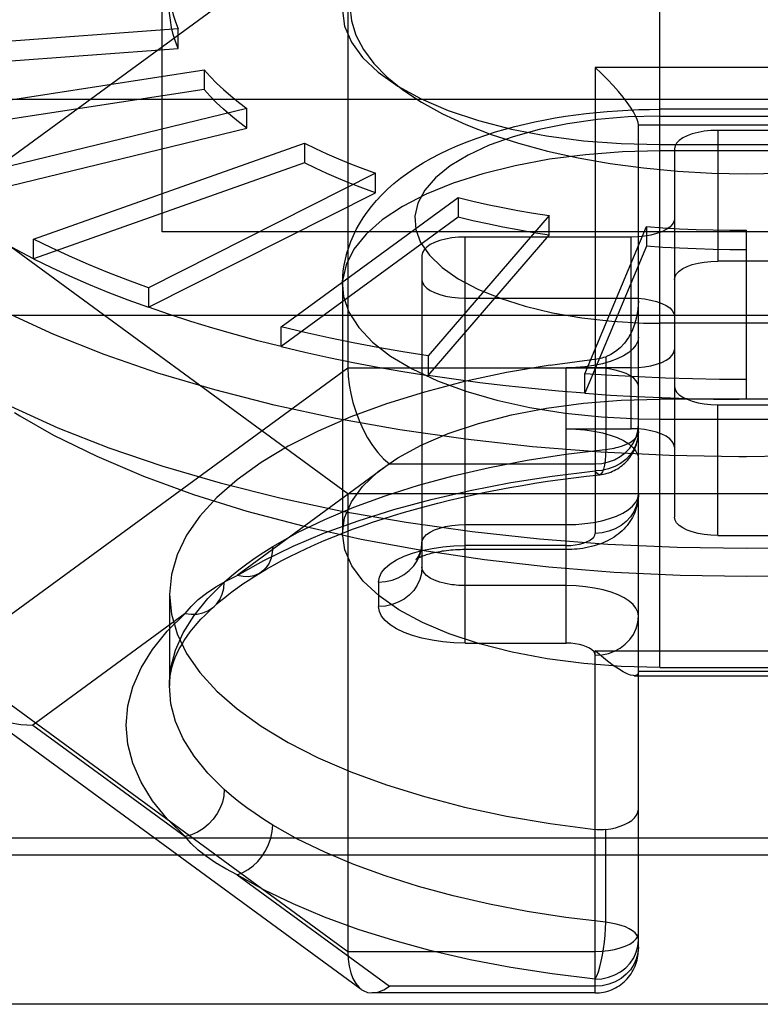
# Model space of a CAD drawing. Header units: inches. Extents: x 0 to 227, y 0 to 147.
# Tile 138 of 247: x 75.524 to 75.726, y 82.986 to 83.255. Entities that reach past the tile are written whole.
import ezdxf

# ---------------------------------------------------------------- set-up
doc = ezdxf.new("R2010")
doc.units = ezdxf.units.IN
doc.header["$LTSCALE"] = 12.4666666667
doc.header["$MEASUREMENT"] = 0
doc.linetypes.add('HIDDEN', pattern=[0.2, 0.1, -0.1])
doc.layers.get('0').update_dxf_attribs({"linetype": 'CONTINUOUS'})
doc.layers.add('DEFAULT_2', color=8, linetype='HIDDEN')

msp = doc.modelspace()

# ---------------------------------------------------------------- linework, layer by layer
at = {"color": 3, "linetype": 'Continuous'}
msp.add_line((46.1522896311, 83.2334721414), (105.2932896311, 83.2334721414), dxfattribs=at)
at = {"layer": 'DEFAULT_2', "color": 8, "linetype": 'HIDDEN'}
for p, q in [((75.5627896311, 83.197289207), (75.5627896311, 83.4747868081)), ((75.69861640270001, 83.0783238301), (75.69861640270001, 83.3773043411)), ((75.504750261, 83.20534318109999), (75.6135101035, 83.2849549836)), ((75.6135101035, 83.2849549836), (75.6135101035, 83.1600700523)), ((75.5671821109, 83.2526605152), (75.4721908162, 83.24558185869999)), ((75.5671821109, 83.2473083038), (75.5671821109, 83.2526605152)), ((75.47219081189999, 83.24022964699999), (75.5671821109, 83.2473083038)), ((75.48364721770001, 83.2275124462), (75.5742868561, 83.2414546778)), ((75.5742868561, 83.2414546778), (75.5742868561, 83.2361024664)), ((75.6809313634, 83.2421372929), (75.6809313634, 83.11493750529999)), ((75.7636085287, 83.2421372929), (75.6809313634, 83.2421372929)), ((75.5742868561, 83.2361024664), (75.4836472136, 83.2221602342)), ((75.58588799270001, 83.2309404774), (75.5023540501, 83.2105582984)), ((75.58588799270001, 83.225588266), (75.58588799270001, 83.2309404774)), ((75.7458604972, 83.230693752), (75.69861640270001, 83.230693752)), ((75.692742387, 83.001309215), (75.692742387, 83.2264413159)), ((75.692742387, 83.2264413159), (75.7517975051, 83.2264413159)), ((75.6986181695, 83.2288494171), (75.7458406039, 83.2288494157)), ((75.5023540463, 83.20520608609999), (75.58588799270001, 83.225588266)), ((75.7143959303, 83.2249391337), (75.7143959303, 83.1892577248)), ((75.7301439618, 83.2249391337), (75.7143959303, 83.2249391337)), ((75.5277429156, 83.1952345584), (75.6016330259, 83.2214373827)), ((75.6016330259, 83.2214373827), (75.6016330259, 83.2160851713)), ((75.69861640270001, 83.2210494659), (75.7458604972, 83.2210494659)), ((75.7458604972, 83.21932796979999), (75.69861640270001, 83.21932796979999)), ((75.7025849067, 83.2199475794), (75.7025849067, 83.1193759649)), ((75.6016330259, 83.2160851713), (75.5277429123, 83.1898823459)), ((75.6210435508, 83.2132341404), (75.5590423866, 83.1820068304)), ((75.6210435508, 83.207881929), (75.6210435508, 83.2132341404)), ((75.5590423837, 83.17665461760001), (75.6210435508, 83.207881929)), ((75.6135101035, 83.1257313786), (75.504750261, 83.20534318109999)), ((75.5953014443, 83.17127703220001), (75.64352978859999, 83.2065800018)), ((75.64352978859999, 83.2065800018), (75.64352978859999, 83.2012277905)), ((75.64352978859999, 83.2012277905), (75.5953014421, 83.1659248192)), ((75.6684085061, 83.2016771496), (75.6354183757, 83.1633711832)), ((75.6684085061, 83.1963249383), (75.6684085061, 83.2016771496)), ((75.88168726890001, 83.197289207), (75.5627896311, 83.197289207)), ((75.6781742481, 83.1585294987), (75.6949237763, 83.1986745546)), ((75.6949237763, 83.1986745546), (75.6949237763, 83.1933223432)), ((75.722269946, 83.151546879), (75.722269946, 83.1976634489)), ((75.5277429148, 83.1898823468), (75.5277429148, 83.1952345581)), ((75.6354183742, 83.1580189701), (75.6684085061, 83.1963249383)), ((75.6454982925, 83.0849881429), (75.6454982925, 83.1958217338)), ((75.690773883, 83.1958217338), (75.6454982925, 83.1958217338)), ((75.690773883, 83.1435018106), (75.690773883, 83.1958217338)), ((75.6949237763, 83.1933223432), (75.6781742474, 83.15317728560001)), ((75.6336872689, 83.1908301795), (75.6336872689, 83.1056756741)), ((75.7301439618, 83.1892577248), (75.7143959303, 83.1892577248)), ((75.5590423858, 83.18200683), (75.5590423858, 83.1766546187)), ((75.61200222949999, 83.1827232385), (75.61200222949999, 83.1149285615)), ((75.6454982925, 83.1791832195), (75.690773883, 83.1791832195)), ((75.4087920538, 83.17446162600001), (76.0356848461, 83.17446162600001)), ((75.5953014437, 83.1659248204), (75.5953014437, 83.1712770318)), ((75.6941408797, 83.1723418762), (75.69863629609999, 83.1722784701)), ((75.7458587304, 83.1722784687), (75.69863629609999, 83.1722784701)), ((75.63541837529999, 83.16337118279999), (75.63541837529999, 83.1580189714)), ((75.6838155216, 83.1631623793), (75.6838155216, 83.137861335)), ((75.6135101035, 83.1600700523), (75.504750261, 83.08045824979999)), ((75.6809313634, 83.1600700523), (75.6135101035, 83.1600700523)), ((75.6730573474, 83.0849881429), (75.67305734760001, 83.1601403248)), ((75.690773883, 83.1601403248), (75.67305734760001, 83.1601403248)), ((75.6781742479, 83.15317728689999), (75.6781742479, 83.1585294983)), ((75.7458604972, 83.1515332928), (75.69861640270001, 83.1515332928)), ((75.7143959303, 83.1143844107), (75.7143959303, 83.1500658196)), ((75.7143959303, 83.1500658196), (75.7301439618, 83.1500658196)), ((75.69282012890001, 83.14620056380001), (75.69861640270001, 83.1461185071)), ((75.69861640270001, 83.1461185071), (75.7458604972, 83.1461185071)), ((75.67305734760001, 83.1435018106), (75.690773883, 83.1435018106)), ((75.722269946, 83.13585090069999), (75.7201547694, 83.1358544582)), ((75.6248752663, 83.1339100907), (75.583291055, 83.1034706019)), ((75.6248752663, 83.1339100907), (75.6809313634, 83.1339100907)), ((75.6135101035, 83.1257313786), (75.6135101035, 83.00084644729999)), ((75.83102978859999, 83.1257313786), (75.6135101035, 83.1257313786)), ((75.6454982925, 83.11732263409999), (75.67305734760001, 83.11732263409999)), ((75.7143959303, 83.1143844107), (75.7301439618, 83.1143844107)), ((75.6730572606, 83.1116097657), (75.645499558, 83.1116097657)), ((75.67305734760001, 83.1105031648), (75.6454982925, 83.1105031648)), ((75.6218762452, 83.10162612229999), (75.6218762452, 83.09497178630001)), ((75.67305734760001, 83.1006841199), (75.6454982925, 83.1006841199)), ((75.5647896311, 83.0982989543), (75.5647896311, 83.073321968)), ((75.5690653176, 83.0930574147), (75.52748058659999, 83.0626175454)), ((75.6454995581, 83.0849881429), (75.6730572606, 83.0849881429)), ((75.6809313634, 82.9894806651), (75.6809313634, 83.0829136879)), ((75.6809313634, 83.0829136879), (75.7636085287, 83.0829136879)), ((75.504750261, 83.08045824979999), (75.6135101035, 83.00084644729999)), ((75.6915828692, 83.07609421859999), (75.75295699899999, 83.07609421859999)), ((75.7517975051, 83.07720081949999), (75.692742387, 83.07720081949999)), ((75.69861640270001, 83.0783238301), (75.7458604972, 83.0783238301)), ((75.6170979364, 82.9904633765), (75.51200341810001, 83.0673921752)), ((75.52748058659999, 83.0626175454), (75.5690658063, 83.03217722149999)), ((75.6838155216, 83.0087826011), (75.6838155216, 83.0340836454)), ((76.0356848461, 83.03173599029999), (75.4087920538, 83.03173599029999)), ((75.3942750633, 83.0271488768), (76.0502018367, 83.0271488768)), ((75.5832902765, 83.0217649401), (75.6248752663, 82.991325)), ((75.6135101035, 83.00084644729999), (75.6809313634, 83.00084644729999)), ((75.6809313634, 82.991325), (75.6248752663, 82.991325)), ((75.6809313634, 82.9894806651), (75.6201160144, 82.9894806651)), ((76.0502018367, 82.986389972), (75.3942750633, 82.986389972))]:
    msp.add_line(p, q, dxfattribs=at)
for points in [[(75.5647896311, 83.2642175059), (75.5648563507, 83.2622809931), (75.5650560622, 83.2603477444), (75.5653889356, 83.2584169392), (75.5658544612, 83.25649103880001), (75.5664521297, 83.2545725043), (75.5671821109, 83.2526605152)], [(75.5671821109, 83.2473083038), (75.5664521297, 83.2492202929), (75.5658544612, 83.2511388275), (75.5653889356, 83.2530647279), (75.5650560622, 83.254995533), (75.5648563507, 83.2569287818), (75.5647896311, 83.2588652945)], [(75.6140023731, 83.25886505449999), (75.6144235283, 83.2548432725), (75.6156571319, 83.2508960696), (75.617701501, 83.2470103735), (75.6205333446, 83.2432139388), (75.624139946, 83.2395357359), (75.6284878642, 83.2360016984), (75.6335558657, 83.2326388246), (75.63929461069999, 83.2294728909), (75.64567120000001, 83.2265310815), (75.6526150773, 83.2238361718), (75.66005025, 83.2214188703), (75.6679601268, 83.2192825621), (75.6763343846, 83.2174337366), (75.6850782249, 83.2158937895), (75.6941183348, 83.2146845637), (75.703379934, 83.21381120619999), (75.7127514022, 83.2132876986), (75.722269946, 83.2131093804)], [(75.722269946, 83.2131093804), (75.7317286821, 83.2132849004), (75.7410522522, 83.2138031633), (75.7502775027, 83.214668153), (75.7592938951, 83.2158679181), (75.7680282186, 83.2173986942), (75.77640533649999, 83.2192399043), (75.78432992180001, 83.2213715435), (75.7917893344, 83.2237881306), (75.7987662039, 83.2264879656), (75.80517939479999, 83.22943969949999), (75.8109542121, 83.2326212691), (75.8160539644, 83.2360031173), (75.8204240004, 83.2395581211), (75.8240435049, 83.2432569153), (75.82687653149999, 83.2470710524), (75.82891382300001, 83.2509706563), (75.8301334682, 83.2549261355), (75.83053751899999, 83.2588655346)], [(75.6120081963, 83.2576527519), (75.6125997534, 83.25336328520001), (75.6144469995, 83.2490303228), (75.61750189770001, 83.2448189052), (75.62175057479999, 83.2407903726), (75.6271038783, 83.2370023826), (75.6334953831, 83.2335213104), (75.640843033, 83.2303823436), (75.64909697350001, 83.22762738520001), (75.6580941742, 83.22530266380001), (75.6677126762, 83.2234633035), (75.67777940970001, 83.2221245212), (75.6880539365, 83.2213241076), (75.69861640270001, 83.2210494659)], [(75.7201547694, 83.1358544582), (75.7012504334, 83.13620276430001), (75.68245266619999, 83.1371186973), (75.6638567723, 83.13859761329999), (75.6455570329, 83.1406320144), (75.62764622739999, 83.143211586), (75.6102151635, 83.1463232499), (75.5933522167, 83.1499512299), (75.577142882, 83.154077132), (75.5616693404, 83.1586800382), (75.547010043, 83.1637366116), (75.5332393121, 83.1692212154), (75.5204269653, 83.1751060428), (75.508637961, 83.1813612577), (75.4979320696, 83.1879551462), (75.4883635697, 83.1948542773), (75.4799809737, 83.2020236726), (75.4728267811, 83.2094269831), (75.4669372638, 83.2170266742), (75.4623422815, 83.22478421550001), (75.4590651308, 83.2326602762), (75.4571224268, 83.2406149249), (75.4565219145, 83.2481608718)], [(75.9880179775, 83.2481608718), (75.9872669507, 83.2397232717), (75.9851744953, 83.2317754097), (75.98174911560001, 83.22391062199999), (75.97700817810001, 83.2161687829), (75.9709757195, 83.2085891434), (75.96368232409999, 83.20121013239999), (75.95516496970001, 83.1940691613), (75.9454668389, 83.1872024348), (75.9346371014, 83.18064476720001), (75.9227306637, 83.1744294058), (75.9098078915, 83.1685878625), (75.8959343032, 83.1631497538), (75.88118023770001, 83.1581426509), (75.865620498, 83.1535919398), (75.849333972, 83.1495206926), (75.83240323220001, 83.1459495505), (75.8149141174, 83.142896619), (75.7969552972, 83.1403773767), (75.7786178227, 83.138404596), (75.75999466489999, 83.1369882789), (75.741180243, 83.1361356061), (75.722269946, 83.13585090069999)], [(75.5742868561, 83.2414546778), (75.5759167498, 83.2396445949), (75.5776689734, 83.2378568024), (75.5795443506, 83.2360905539), (75.5815404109, 83.2343480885), (75.5836546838, 83.2326316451), (75.58588799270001, 83.2309404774)], [(75.692742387, 83.2264413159), (75.69265798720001, 83.2271131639), (75.6924025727, 83.2279380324), (75.6919751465, 83.22890707), (75.69137591, 83.23001039), (75.6906082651, 83.2312378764), (75.6896734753, 83.23257924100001), (75.6885751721, 83.23402425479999), (75.6873169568, 83.2355575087), (75.6859026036, 83.2371702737), (75.6843507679, 83.23882463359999), (75.6826833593, 83.2404813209), (75.6809313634, 83.2421372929)], [(75.58588799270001, 83.225588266), (75.5836546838, 83.2272794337), (75.5815404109, 83.2289958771), (75.5795443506, 83.2307383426), (75.5776689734, 83.2325045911), (75.5759167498, 83.23429238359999), (75.5742868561, 83.2361024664)], [(75.61200222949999, 83.18272361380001), (75.6120078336, 83.1833187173), (75.6120798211, 83.1849381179), (75.6122353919, 83.1865594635), (75.6124751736, 83.1881797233), (75.6127996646, 83.18979600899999), (75.61320918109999, 83.1914052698), (75.6137007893, 83.19299535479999), (75.6142839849, 83.1945914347), (75.6149769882, 83.1962238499), (75.61577347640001, 83.1978592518), (75.61666689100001, 83.1994766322), (75.6176591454, 83.20107540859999), (75.6187419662, 83.20264041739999), (75.6199364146, 83.2041978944), (75.6212740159, 83.2057758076), (75.62274099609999, 83.2073444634), (75.6243313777, 83.2088897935), (75.62604019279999, 83.2104022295), (75.6278514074, 83.2118660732), (75.62978190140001, 83.21329362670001), (75.6318609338, 83.21470101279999), (75.634046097, 83.21605582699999), (75.6362876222, 83.2173311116), (75.6386061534, 83.2185437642), (75.641018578, 83.2197043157), (75.6434919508, 83.2207990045), (75.6459870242, 83.2218158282), (75.64852347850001, 83.2227681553), (75.6511166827, 83.2236645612), (75.65374695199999, 83.2245006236), (75.65639466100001, 83.2252735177), (75.6590701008, 83.2259894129), (75.661781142, 83.2266524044), (75.6645188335, 83.2272619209), (75.6672762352, 83.2278181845), (75.6700544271, 83.2283230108), (75.6728531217, 83.2287776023), (75.6756702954, 83.2291826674), (75.6785053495, 83.2295389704), (75.6813540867, 83.2298467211), (75.684211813, 83.2301061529), (75.6870793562, 83.23031796), (75.6899576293, 83.2304825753), (75.6928420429, 83.2305999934), (75.69572932, 83.2306703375), (75.69861640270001, 83.230693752)], [(75.6986181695, 83.2288494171), (75.689959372, 83.2286080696), (75.6815891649, 83.2279186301), (75.67344362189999, 83.2267694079), (75.6657145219, 83.2251954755), (75.65853880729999, 83.2232139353), (75.6520170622, 83.2208670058), (75.646271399, 83.2181854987), (75.6413741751, 83.2152207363), (75.6374252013, 83.212015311), (75.6344642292, 83.208626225), (75.63256252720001, 83.2051048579), (75.631725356, 83.2015106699), (75.63199166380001, 83.19790085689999), (75.63333165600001, 83.1943335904), (75.6357495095, 83.1908683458), (75.6391822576, 83.18755840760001), (75.6435992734, 83.1844617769), (75.6489077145, 83.1816237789), (75.6550435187, 83.17909767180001), (75.6618897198, 83.1769176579), (75.6693527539, 83.175128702), (75.6772983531, 83.1737517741), (75.6855403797, 83.17282732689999), (75.6941408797, 83.1723418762)], [(75.7143959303, 83.2249391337), (75.71251826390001, 83.2248740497), (75.7107344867, 83.2246932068), (75.7090254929, 83.2243921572), (75.7074485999, 83.2239842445), (75.7060457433, 83.22347630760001), (75.704843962, 83.2228834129), (75.7038788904, 83.2222169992), (75.7031666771, 83.22149478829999), (75.7027388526, 83.2207410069), (75.7025849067, 83.2199475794)], [(75.6016330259, 83.2214373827), (75.60462950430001, 83.2199720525), (75.607722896, 83.2185453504), (75.61091457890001, 83.2171566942), (75.6142004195, 83.2158078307), (75.6175762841, 83.2145005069), (75.6210435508, 83.2132341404)], [(75.69861640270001, 83.21932796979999), (75.6883977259, 83.2190723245), (75.6783217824, 83.21830895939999), (75.6685293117, 83.2170485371), (75.659157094, 83.215308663), (75.6503360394, 83.2131136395), (75.6421893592, 83.2104941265), (75.6348308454, 83.20748671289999), (75.6283632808, 83.204133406), (75.6228770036, 83.2004810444), (75.6184486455, 83.1965806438), (75.6151400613, 83.1924866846), (75.6129974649, 83.1882563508), (75.6120507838, 83.183948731), (75.61200222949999, 83.18272361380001)], [(75.6210435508, 83.207881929), (75.6175762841, 83.2091482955), (75.6142004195, 83.2104556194), (75.61091457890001, 83.21180448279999), (75.607722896, 83.2131931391), (75.60462950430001, 83.2146198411), (75.6016330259, 83.2160851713)], [(75.5277429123, 83.1898823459), (75.5230759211, 83.1923036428), (75.518581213, 83.1947791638), (75.5142569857, 83.1973099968), (75.5101086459, 83.19989287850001), (75.50614160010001, 83.2025245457), (75.5023540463, 83.20520608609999)], [(75.64352978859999, 83.2065800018), (75.6475314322, 83.2056361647), (75.6515928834, 83.20474263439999), (75.6557159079, 83.20389906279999), (75.65989520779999, 83.2031064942), (75.66412548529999, 83.2023659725), (75.6684085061, 83.2016771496)], [(75.6684085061, 83.1963249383), (75.66412548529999, 83.1970137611), (75.65989520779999, 83.19775428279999), (75.6557159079, 83.1985468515), (75.6515928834, 83.199390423), (75.6475314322, 83.2002839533), (75.64352978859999, 83.2012277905)], [(75.7025849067, 83.200813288), (75.7024309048, 83.2000197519), (75.7020029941, 83.1992658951), (75.7012906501, 83.19854364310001), (75.7003254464, 83.1978772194), (75.69912356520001, 83.1972843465), (75.6977206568, 83.1967764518), (75.69614378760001, 83.1963685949), (75.6944348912, 83.1960676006), (75.6926512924, 83.1958867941), (75.690773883, 83.1958217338)], [(75.6949237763, 83.1986745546), (75.699447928, 83.1983660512), (75.70398756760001, 83.1981134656), (75.7085446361, 83.1979167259), (75.7131133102, 83.1977760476), (75.71768776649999, 83.1976916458), (75.722269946, 83.1976634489)], [(75.5590423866, 83.1820068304), (75.5534514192, 83.1840488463), (75.5480078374, 83.18615690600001), (75.5427094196, 83.1883319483), (75.537562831, 83.1905711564), (75.532574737, 83.1928717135), (75.5277429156, 83.1952345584)], [(75.6454982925, 83.1958217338), (75.6436206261, 83.19575664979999), (75.6418368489, 83.1955758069), (75.6401278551, 83.1952747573), (75.6385509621, 83.1948668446), (75.6371481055, 83.1943589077), (75.6359463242, 83.1937660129), (75.6349812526, 83.1930995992), (75.63426903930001, 83.1923773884), (75.6338412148, 83.191623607), (75.6336872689, 83.1908301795)], [(75.722269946, 83.19231123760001), (75.71768776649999, 83.1923394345), (75.7131133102, 83.19242383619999), (75.7085446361, 83.1925645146), (75.70398756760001, 83.19276125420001), (75.699447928, 83.1930138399), (75.6949237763, 83.1933223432)], [(75.5277429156, 83.1898823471), (75.5325726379, 83.1875204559), (75.5375628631, 83.1852189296), (75.5427093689, 83.1829797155), (75.5480078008, 83.1808047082), (75.553453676, 83.1786957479), (75.5590423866, 83.17665461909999)], [(75.7025849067, 83.1842661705), (75.7027389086, 83.1850597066), (75.7031668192, 83.1858135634), (75.7038791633, 83.1865358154), (75.70484436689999, 83.1872022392), (75.70604624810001, 83.187795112), (75.70744915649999, 83.1883030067), (75.7090260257, 83.1887108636), (75.7107349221, 83.1890118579), (75.7125185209, 83.1891926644), (75.7143959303, 83.1892577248)], [(75.6336872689, 83.1841747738), (75.6338412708, 83.1833812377), (75.6342691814, 83.1826273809), (75.6349815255, 83.1819051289), (75.6359467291, 83.1812387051), (75.6371486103, 83.1806458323), (75.6385515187, 83.18013793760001), (75.6401283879, 83.1797300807), (75.6418372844, 83.1794290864), (75.6436208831, 83.1792482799), (75.6454982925, 83.1791832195)], [(75.61200222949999, 83.1827232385), (75.6123132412, 83.1796239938), (75.613781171, 83.1753425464), (75.6164340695, 83.1711641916), (75.6202348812, 83.1671472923), (75.6251305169, 83.16334795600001), (75.6310525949, 83.15981925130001), (75.63791839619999, 83.15661046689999), (75.64563202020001, 83.1537664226), (75.65408572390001, 83.1513268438), (75.66316142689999, 83.1493258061), (75.6727323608, 83.1477912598), (75.6826648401, 83.1467446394), (75.69282012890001, 83.14620056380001)], [(75.692742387, 83.1783831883), (75.6926197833, 83.1761215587), (75.69226447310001, 83.17396343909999), (75.6916986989, 83.1719327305), (75.6909447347, 83.1700593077), (75.6900238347, 83.1683660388), (75.6889637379, 83.1668758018), (75.6877963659, 83.1656108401), (75.6865381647, 83.164568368), (75.6852024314, 83.1637503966), (75.68381558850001, 83.16316240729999)], [(75.690773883, 83.1791832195), (75.6926515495, 83.1791181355), (75.6944353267, 83.1789372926), (75.6961443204, 83.178636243), (75.6977212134, 83.1782283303), (75.69912407, 83.17772039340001), (75.70032585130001, 83.1771274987), (75.701290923, 83.176461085), (75.7020031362, 83.17573887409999), (75.7024309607, 83.1749850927), (75.7025849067, 83.1741916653)], [(75.5953014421, 83.1659248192), (75.588956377, 83.1675255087), (75.58272932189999, 83.16920205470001), (75.5766177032, 83.1709552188), (75.5706292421, 83.1727827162), (75.5647716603, 83.174682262), (75.5590423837, 83.17665461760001)], [(75.6354183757, 83.1633711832), (75.6285120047, 83.16448191), (75.6216906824, 83.1656760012), (75.6149515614, 83.1669540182), (75.6083031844, 83.1683142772), (75.6017540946, 83.1697550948), (75.5953014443, 83.17127703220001)], [(75.692742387, 83.1684595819), (75.692566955, 83.1673608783), (75.692067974, 83.1663006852), (75.6912366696, 83.1652707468), (75.69009936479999, 83.16429583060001), (75.6886692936, 83.1633936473), (75.6869769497, 83.1625771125), (75.68504490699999, 83.16186186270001), (75.6829101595, 83.1612574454), (75.6806032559, 83.1607767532), (75.6781661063, 83.1604253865), (75.6756573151, 83.160214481), (75.67305734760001, 83.1601403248)], [(75.5953014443, 83.1659248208), (75.60175135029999, 83.1644034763), (75.608303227, 83.162962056), (75.614951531, 83.1616017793), (75.6216906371, 83.1603237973), (75.6285148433, 83.1591291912), (75.6354183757, 83.15801897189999)], [(75.690773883, 83.1601403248), (75.6926515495, 83.1602054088), (75.6944353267, 83.1603862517), (75.6961443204, 83.1606873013), (75.6977212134, 83.161095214), (75.69912407, 83.1616031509), (75.70032585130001, 83.1621960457), (75.701290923, 83.16286245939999), (75.7020031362, 83.16358467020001), (75.7024309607, 83.1643384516), (75.7025849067, 83.1651318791)], [(75.6686282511, 83.1608714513), (75.6814158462, 83.1625833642), (75.6818992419, 83.1626648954), (75.68238193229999, 83.1627637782), (75.6828627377, 83.16287976), (75.6833404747, 83.1630125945), (75.6838155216, 83.1631623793)], [(75.6686282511, 83.1608714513), (75.6567673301, 83.1588226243), (75.6453123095, 83.1563636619), (75.634372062, 83.15352141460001), (75.6240229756, 83.1503115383), (75.6143262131, 83.14675866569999), (75.6053512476, 83.1428831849), (75.59714953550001, 83.1387134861), (75.5897822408, 83.13427427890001), (75.58328971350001, 83.1295969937), (75.577723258, 83.12471007), (75.573111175, 83.1196471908), (75.5694936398, 83.1144397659), (75.566886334, 83.1091230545), (75.5653219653, 83.1037485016), (75.5647896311, 83.0982989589)], [(75.6135101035, 83.1600700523), (75.6135925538, 83.15785711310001), (75.61384436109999, 83.15552948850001), (75.61426596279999, 83.153121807), (75.6148560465, 83.1506627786), (75.6156164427, 83.1481853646), (75.6165381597, 83.1457292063), (75.6176172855, 83.1433372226), (75.6188404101, 83.1410502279), (75.6202013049, 83.13891212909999), (75.62167451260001, 83.1369750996), (75.62322905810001, 83.1352901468), (75.6248752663, 83.1339100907)], [(75.692742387, 83.15507849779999), (75.6925956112, 83.1558629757), (75.6921680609, 83.1566160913), (75.69148896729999, 83.1573162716), (75.6905696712, 83.1579635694), (75.6894071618, 83.15855480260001), (75.6880251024, 83.15906948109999), (75.6864459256, 83.1594925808), (75.6847073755, 83.1598080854), (75.68285421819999, 83.1600034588), (75.6809313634, 83.1600700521)], [(75.5041460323, 83.159029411), (75.5095276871, 83.15587902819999), (75.5214309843, 83.1496364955), (75.5343577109, 83.1437687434), (75.5482419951, 83.1383056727), (75.5630130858, 83.1332751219), (75.578595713, 83.12870272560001), (75.5949104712, 83.1246117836), (75.61187422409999, 83.12102314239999), (75.6294005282, 83.11795508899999), (75.6474000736, 83.1154232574), (75.6657811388, 83.11344054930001), (75.6844500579, 83.112017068), (75.7033116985, 83.1111600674), (75.722269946, 83.1108739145)], [(75.6781742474, 83.15317728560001), (75.6709164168, 83.1537643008), (75.66370808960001, 83.1544396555), (75.6565462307, 83.1552036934), (75.6494399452, 83.1560553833), (75.64239833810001, 83.1569936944), (75.6354183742, 83.1580189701)], [(75.722269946, 83.1568990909), (75.71488118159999, 83.1569445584), (75.707504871, 83.1570806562), (75.7001378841, 83.1573075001), (75.6927896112, 83.15762474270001), (75.6854694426, 83.158032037), (75.6781742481, 83.1585294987)], [(75.722269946, 83.1108739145), (75.7412281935, 83.1111600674), (75.7600898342, 83.112017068), (75.7787587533, 83.11344054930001), (75.7971398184, 83.1154232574), (75.8151393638, 83.11795508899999), (75.832665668, 83.12102314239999), (75.8496294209, 83.1246117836), (75.865944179, 83.12870272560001), (75.8815268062, 83.1332751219), (75.896297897, 83.1383056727), (75.9101821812, 83.1437687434), (75.9231089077, 83.1496364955), (75.93501220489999, 83.15587902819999), (75.9403938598, 83.159029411)], [(75.7025849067, 83.15505737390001), (75.7027389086, 83.1542638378), (75.7031668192, 83.1535099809), (75.7038791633, 83.152787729), (75.70484436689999, 83.1521213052), (75.70604624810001, 83.1515284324), (75.70744915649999, 83.1510205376), (75.7090260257, 83.1506126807), (75.7107349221, 83.1503116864), (75.7125185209, 83.15013088), (75.7143959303, 83.1500658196)], [(75.6120081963, 83.11493000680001), (75.6125997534, 83.11921947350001), (75.6144469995, 83.1235524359), (75.61750189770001, 83.1277638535), (75.62175057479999, 83.1317923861), (75.6271038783, 83.1355803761), (75.6334953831, 83.1390614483), (75.640843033, 83.1422004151), (75.64909697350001, 83.14495537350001), (75.6580941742, 83.1472800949), (75.6677126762, 83.14911945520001), (75.67777940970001, 83.1504582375), (75.6880539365, 83.1512586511), (75.69861640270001, 83.1515332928)], [(75.6781742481, 83.1531772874), (75.68513310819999, 83.1527007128), (75.6921205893, 83.1523059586), (75.6991313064, 83.1519933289), (75.7061598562, 83.1517630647), (75.713200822, 83.1516153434), (75.7202487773, 83.1515502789)], [(75.7663656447, 83.15317728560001), (75.7590704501, 83.1526798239), (75.7517502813, 83.1522725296), (75.7444020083, 83.15195528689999), (75.7370350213, 83.151728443), (75.7296587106, 83.1515923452), (75.722269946, 83.1515468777)], [(75.5224864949, 83.14790420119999), (75.52394312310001, 83.1470094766)], [(75.52394312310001, 83.1470094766), (75.5331885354, 83.1417604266), (75.54495182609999, 83.13597212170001), (75.5577043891, 83.1305683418), (75.5713898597, 83.1255811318), (75.5859111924, 83.1210383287), (75.6011703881, 83.116974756), (75.617113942, 83.1134014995), (75.6336960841, 83.11033430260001), (75.6507956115, 83.107794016), (75.6683133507, 83.1058045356), (75.68613744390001, 83.10437246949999), (75.7041048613, 83.1035142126), (75.722269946, 83.10322430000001)], [(75.722269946, 83.10322430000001), (75.740398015, 83.1035132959), (75.7583242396, 83.1043674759), (75.7761002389, 83.1057920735), (75.7935711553, 83.1077713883), (75.8106313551, 83.1102987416), (75.827184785, 83.1133523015), (75.84311570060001, 83.116912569), (75.8583775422, 83.1209658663), (75.8729212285, 83.1255042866), (75.8866385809, 83.1304910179), (75.89942534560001, 83.1358984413), (75.9112206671, 83.1416910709), (75.9205994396, 83.1470109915)], [(75.67305734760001, 83.1435018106), (75.6756571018, 83.14342766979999), (75.6781657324, 83.14321679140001), (75.6806027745, 83.14286546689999), (75.68290962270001, 83.1423848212), (75.6850443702, 83.1417804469), (75.6869764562, 83.1410652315), (75.6886688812, 83.140248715), (75.6900990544, 83.1393465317), (75.69123646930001, 83.1383715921), (75.69206787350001, 83.1373416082), (75.6925669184, 83.1362813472), (75.692742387, 83.1351825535)], [(75.6809313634, 83.1339100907), (75.68278759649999, 83.1340431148), (75.6845696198, 83.134430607), (75.6862263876, 83.1350460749), (75.6877580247, 83.1358792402), (75.68915700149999, 83.13693283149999), (75.69037483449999, 83.1381854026), (75.6913759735, 83.1396166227), (75.6921225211, 83.1411922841), (75.6925848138, 83.142871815), (75.692742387, 83.1446145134)], [(75.7025849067, 83.1385102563), (75.7024309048, 83.1393037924), (75.7020029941, 83.1400576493), (75.7012906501, 83.1407799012), (75.7003254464, 83.141446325), (75.69912356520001, 83.1420391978), (75.6977206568, 83.1425470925), (75.69614378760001, 83.14295494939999), (75.6944348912, 83.1432559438), (75.6926512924, 83.14343675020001), (75.690773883, 83.1435018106)], [(75.692742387, 83.1427017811), (75.6925971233, 83.1410280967), (75.6921647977, 83.1393952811), (75.6914558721, 83.1378435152), (75.69048770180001, 83.1364111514), (75.6892840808, 83.1351335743), (75.6878746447, 83.1340423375), (75.68629414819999, 83.1331643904), (75.6845815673, 83.1325213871), (75.6827791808, 83.1321291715), (75.6809313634, 83.1319973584)], [(75.68218122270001, 83.1309570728), (75.68269183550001, 83.13102269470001), (75.6831979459, 83.13111027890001), (75.6836979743, 83.1312193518), (75.6841945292, 83.1313504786), (75.6846918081, 83.1315053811), (75.6851828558, 83.131682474), (75.6856620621, 83.1318795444), (75.6861310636, 83.1320969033), (75.6865901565, 83.1323346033), (75.6870376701, 83.1325917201), (75.6874725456, 83.1328674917), (75.6878936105, 83.1331609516), (75.6882989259, 83.1334703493), (75.6886901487, 83.1337966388), (75.68906942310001, 83.1341418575), (75.6894323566, 83.13450218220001), (75.6897744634, 83.1348723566), (75.69010005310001, 83.1352562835), (75.6904129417, 83.1356590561), (75.6907076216, 83.1360741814), (75.6909793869, 83.1364939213), (75.6912327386, 83.136924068), (75.6914709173, 83.1373709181), (75.6916897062, 83.13782752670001), (75.691886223, 83.1382868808), (75.6920628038, 83.13875319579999), (75.6922205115, 83.1392296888), (75.6923580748, 83.13971337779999), (75.6924750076, 83.1402028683), (75.6925708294, 83.1406960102), (75.6926450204, 83.1411883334), (75.6926985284, 83.1416848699), (75.6927313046, 83.1421902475), (75.692742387, 83.1427017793)], [(75.6872136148, 83.1384748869), (75.688422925, 83.1388428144), (75.6895129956, 83.13927216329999), (75.6904664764, 83.1397560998), (75.6912681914, 83.1402869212), (75.69190537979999, 83.1408561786), (75.6923679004, 83.14145481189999), (75.6926483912, 83.14207329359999), (75.692742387, 83.1427017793)], [(75.6729833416, 83.136532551), (75.6844109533, 83.1379317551), (75.6849968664, 83.1380152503), (75.68557165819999, 83.1381115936), (75.6861337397, 83.1382205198), (75.6866815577, 83.138341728), (75.6872136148, 83.1384748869)], [(75.6838154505, 83.1378613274), (75.6837799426, 83.1362463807), (75.6836742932, 83.1347903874), (75.6835011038, 83.1335291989), (75.6832646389, 83.1324938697), (75.6829707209, 83.13170989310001), (75.68262658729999, 83.1311965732), (75.6822407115, 83.1309665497), (75.68218122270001, 83.1309570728)], [(75.5929872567, 83.11133280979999), (75.5997552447, 83.1151411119), (75.6071517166, 83.1187369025), (75.6151387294, 83.1221022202), (75.6236753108, 83.125218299), (75.6327176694, 83.1280676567), (75.6422194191, 83.1306361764), (75.652131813, 83.1329106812), (75.6624040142, 83.1348795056), (75.6729833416, 83.136532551)], [(75.583291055, 83.1034706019), (75.59058710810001, 83.1075794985), (75.5985173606, 83.1114383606), (75.6071045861, 83.1150561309), (75.6162804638, 83.1184059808), (75.6260022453, 83.1214685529), (75.63621598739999, 83.1242303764), (75.646872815, 83.1266748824), (75.6579147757, 83.1287920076), (75.6692583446, 83.13056421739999), (75.6809313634, 83.1319973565)], [(75.5894241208, 83.1040811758), (75.5913725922, 83.1052377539), (75.5933943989, 83.1063837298), (75.595488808, 83.107517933), (75.5976553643, 83.1086393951), (75.5998937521, 83.1097472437), (75.6022027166, 83.11084018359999), (75.6045811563, 83.1119170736), (75.6070278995, 83.1129768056), (75.609541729, 83.1140183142), (75.6121213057, 83.1150405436), (75.614765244, 83.1160424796), (75.61747209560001, 83.1170231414), (75.6202403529, 83.11798158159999), (75.6230684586, 83.11891688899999), (75.625954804, 83.1198281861), (75.6288977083, 83.1207146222), (75.6318954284, 83.12157537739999), (75.6349462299, 83.1224096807), (75.63804828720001, 83.1232167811), (75.64119985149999, 83.1239959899), (75.64439911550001, 83.124746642), (75.6476441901, 83.1254680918), (75.6509331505, 83.1261597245), (75.6542640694, 83.1268209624), (75.6576349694, 83.127451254), (75.6610438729, 83.1280500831), (75.6644887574, 83.1286169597), (75.6679676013, 83.1291514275), (75.6714783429, 83.12965305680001), (75.67501892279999, 83.1301214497), (75.6785871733, 83.13055622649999), (75.68218122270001, 83.1309570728)], [(75.68218122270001, 83.1309570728), (75.68182259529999, 83.1310254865), (75.681382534, 83.1313719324), (75.6809313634, 83.1319973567)], [(75.692742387, 83.1256418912), (75.6927292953, 83.1250537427), (75.69268997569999, 83.1244658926), (75.69262469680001, 83.1238816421), (75.6925326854, 83.1232959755), (75.6924116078, 83.1227017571), (75.6922624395, 83.12210952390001), (75.69208798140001, 83.12152976), (75.6918859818, 83.1209543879), (75.6916525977, 83.1203758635), (75.6913909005, 83.1198047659), (75.6911060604, 83.1192516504), (75.690793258, 83.1187067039), (75.69044514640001, 83.1181601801), (75.6900687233, 83.1176257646), (75.68967330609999, 83.1171157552), (75.6892513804, 83.1166195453), (75.6887950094, 83.1161296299), (75.6883090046, 83.1156532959), (75.6877945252, 83.1151927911), (75.6872565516, 83.1147529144), (75.6867013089, 83.11433796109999), (75.6861287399, 83.1139467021), (75.68554195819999, 83.1135800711), (75.6849368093, 83.1132345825), (75.684311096, 83.1129087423), (75.6836590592, 83.1125999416), (75.6829728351, 83.11230575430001), (75.6822530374, 83.1120281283), (75.6814904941, 83.1117656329), (75.6807053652, 83.1115265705), (75.679914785, 83.11131538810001), (75.679123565, 83.1111316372), (75.6783451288, 83.1109761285), (75.6775737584, 83.110845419), (75.6768083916, 83.11073767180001), (75.67604894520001, 83.1106515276), (75.6752957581, 83.11058588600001), (75.6745469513, 83.1105396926), (75.6738005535, 83.110512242), (75.67305734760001, 83.1105031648)], [(75.67305734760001, 83.11732263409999), (75.6756426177, 83.1173946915), (75.6781406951, 83.1176048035), (75.6804978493, 83.11793979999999), (75.68272660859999, 83.1183954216), (75.6848311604, 83.11897472), (75.686763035, 83.119670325), (75.6884901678, 83.1204774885), (75.6899653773, 83.12138162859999), (75.6911501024, 83.1223641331), (75.6920224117, 83.12341252), (75.6925599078, 83.1245117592), (75.692742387, 83.1256418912)], [(75.692742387, 83.1256418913), (75.6925956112, 83.1239595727), (75.6921680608, 83.1223445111), (75.691488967, 83.1208429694), (75.6905696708, 83.1194548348), (75.6894071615, 83.1181869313), (75.6880251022, 83.11708319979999), (75.6864459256, 83.1161758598), (75.6847073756, 83.115499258), (75.6828542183, 83.1150802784), (75.6809313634, 83.11493746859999)], [(75.7143959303, 83.1143844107), (75.71251826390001, 83.1144494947), (75.7107344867, 83.1146303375), (75.7090254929, 83.1149313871), (75.7074485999, 83.1153392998), (75.7060457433, 83.11584723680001), (75.704843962, 83.1164401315), (75.7038788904, 83.1171065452), (75.7031666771, 83.11782875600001), (75.7027388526, 83.1185825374), (75.7025849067, 83.1193759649)], [(75.6342653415, 83.1138735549), (75.6349745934, 83.114597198), (75.6359429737, 83.1152650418), (75.6371466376, 83.1158606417), (75.638555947, 83.1163693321), (75.64013620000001, 83.11677858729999), (75.6418484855, 83.11707833), (75.6436506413, 83.1172611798), (75.6454982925, 83.11732263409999)], [(75.69861640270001, 83.0783238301), (75.68808610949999, 83.078598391), (75.6778592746, 83.0793905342), (75.66786259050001, 83.0807125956), (75.6583159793, 83.08252756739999), (75.649375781, 83.0848190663), (75.641159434, 83.0875375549), (75.6338182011, 83.0906401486), (75.6274069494, 83.0940905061), (75.6220035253, 83.0978618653), (75.6176902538, 83.1018826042), (75.6145710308, 83.1060942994), (75.6126589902, 83.1104305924), (75.6120081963, 83.11493000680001)], [(75.6336872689, 83.1123310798), (75.6337034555, 83.1125923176), (75.63375197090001, 83.1128528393), (75.63383268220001, 83.113111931), (75.6339453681, 83.1133688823), (75.6340897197, 83.1136229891), (75.6342653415, 83.1138735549)], [(75.6730572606, 83.1116097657), (75.6743090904, 83.11165315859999), (75.6754983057, 83.1117737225), (75.6766376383, 83.1119744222), (75.6776888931, 83.1122463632), (75.6786241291, 83.11258498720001), (75.6794253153, 83.1129802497), (75.68006869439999, 83.1134245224), (75.6805435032, 83.1139059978), (75.6808287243, 83.11440853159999), (75.6809313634, 83.11493750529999)], [(75.5797535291, 83.1016457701), (75.5816880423, 83.103328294), (75.5837331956, 83.1049853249), (75.5858873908, 83.1066155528), (75.5881489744, 83.1082177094), (75.59051621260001, 83.1097905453), (75.5929872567, 83.11133280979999)], [(75.592987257, 83.11132481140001), (75.5928671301, 83.1096803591), (75.5925169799, 83.1081698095), (75.5919604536, 83.1068325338), (75.5912064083, 83.1056656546), (75.5902516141, 83.1046767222), (75.5894241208, 83.1040811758)], [(75.6218762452, 83.1016266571), (75.62372389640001, 83.1017584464), (75.62552605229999, 83.1021505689), (75.6272383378, 83.10279336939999), (75.62881859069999, 83.10367102), (75.6302279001, 83.10476191), (75.6314315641, 83.106039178), (75.63239994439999, 83.10747137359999), (75.6331091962, 83.1090232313), (75.6335418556, 83.11065653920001), (75.6336872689, 83.1123310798)], [(75.6218762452, 83.10162612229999), (75.6220868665, 83.1029448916), (75.6226857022, 83.1042173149), (75.6236832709, 83.10545326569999), (75.6250480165, 83.1066231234), (75.62676408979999, 83.1077057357), (75.6287948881, 83.1086855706), (75.63111332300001, 83.1095438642), (75.6336750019, 83.1102691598), (75.6364431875, 83.1108459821), (75.6393678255, 83.1112676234), (75.64237882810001, 83.11152073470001), (75.645499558, 83.1116097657)], [(75.6319928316, 83.1077736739), (75.6319905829, 83.1077719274), (75.63200455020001, 83.10778385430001), (75.6320339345, 83.10781036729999), (75.6320772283, 83.1078517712), (75.6321344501, 83.1079099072), (75.6322059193, 83.10798730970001), (75.63228962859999, 83.10808429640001), (75.6323828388, 83.1082001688), (75.6324865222, 83.10833900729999), (75.6326014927, 83.1085059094), (75.6327239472, 83.1087000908), (75.63284991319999, 83.1089199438), (75.6329791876, 83.1091706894), (75.63311077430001, 83.1094584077), (75.63323908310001, 83.1097806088), (75.6333594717, 83.1101361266), (75.6334673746, 83.1105234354), (75.6335583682, 83.1109408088), (75.6336278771, 83.111384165), (75.6336718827, 83.1118480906), (75.6336872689, 83.1123310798)], [(75.6454982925, 83.1105031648), (75.64484053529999, 83.1104982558), (75.6441847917, 83.1104835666), (75.6435321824, 83.1104591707), (75.6428847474, 83.1104252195), (75.6422442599, 83.110381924), (75.6416124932, 83.1103295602), (75.6409911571, 83.1102684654), (75.6403819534, 83.1101990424), (75.6397866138, 83.1101217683), (75.6392063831, 83.11003712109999), (75.6386423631, 83.1099456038), (75.638096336, 83.1098478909), (75.6375698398, 83.109744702), (75.6370640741, 83.1096367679), (75.6365801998, 83.1095248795), (75.6361191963, 83.1094098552), (75.6356820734, 83.1092925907), (75.6352691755, 83.1091738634), (75.6348807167, 83.1090544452), (75.6345175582, 83.1089353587), (75.6341803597, 83.10881764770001), (75.6338690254, 83.1087021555), (75.6335835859, 83.1085898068), (75.63332369, 83.1084814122), (75.6330889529, 83.1083777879), (75.6328790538, 83.1082798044), (75.6326936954, 83.1081883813), (75.6325318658, 83.1081041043), (75.63239256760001, 83.1080275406), (75.6322754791, 83.1079596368), (75.6321802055, 83.1079013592), (75.6321052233, 83.1078529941), (75.6320492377, 83.1078149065), (75.6320120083, 83.10778818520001), (75.6319958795, 83.1077760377)], [(75.6336872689, 83.1056756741), (75.6335418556, 83.1040011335), (75.6331091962, 83.1023678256), (75.63239994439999, 83.1008159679), (75.6314315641, 83.0993837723), (75.6302279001, 83.0981065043), (75.62881859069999, 83.0970156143), (75.6272383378, 83.0961379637), (75.62552605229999, 83.0954951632), (75.62372389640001, 83.0951030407), (75.6218762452, 83.0949712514)], [(75.6418484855, 83.1009284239), (75.64013620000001, 83.1012281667), (75.638555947, 83.1016374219), (75.6371466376, 83.10214611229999), (75.6359429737, 83.1027417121), (75.6349745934, 83.1034095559), (75.6342653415, 83.104133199), (75.63383268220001, 83.104894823), (75.6336872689, 83.1056756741)], [(75.5690647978, 83.0930570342), (75.5707121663, 83.0949819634), (75.57265383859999, 83.09684901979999), (75.5748931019, 83.0986379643), (75.5774174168, 83.1003337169), (75.5802151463, 83.1019362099), (75.583291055, 83.1034706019)], [(75.576960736, 83.0949745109), (75.5778502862, 83.09576173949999), (75.5788414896, 83.0966105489), (75.57988960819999, 83.0974744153), (75.5810069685, 83.0983567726), (75.58220805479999, 83.0992664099), (75.5834878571, 83.1001969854), (75.5848424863, 83.1011421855), (75.5862881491, 83.1021076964), (75.5878363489, 83.1030982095), (75.58942633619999, 83.104079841)], [(75.58942331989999, 83.1040806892), (75.5891158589, 83.1039051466), (75.587818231, 83.1033782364), (75.58639005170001, 83.1031211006), (75.5848687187, 83.10314949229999), (75.5832910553, 83.103470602)], [(75.5647896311, 83.0733219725), (75.5652118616, 83.0781923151), (75.5664762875, 83.0830365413), (75.5685761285, 83.087828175), (75.5715001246, 83.0925430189), (75.5752325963, 83.097157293), (75.5797535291, 83.1016457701)], [(75.5769609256, 83.0949778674), (75.5776124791, 83.0956360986), (75.57851729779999, 83.0968861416), (75.57919236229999, 83.09832641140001), (75.57961081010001, 83.0999226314), (75.5797535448, 83.1016377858)], [(75.6454982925, 83.1006841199), (75.6448801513, 83.1006909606), (75.6442637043, 83.1007114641), (75.6436506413, 83.1007455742), (75.64304264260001, 83.10079319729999), (75.6424413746, 83.1008542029), (75.6418484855, 83.1009284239)], [(75.692742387, 83.09236486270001), (75.6925718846, 83.0934574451), (75.6920747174, 83.0945131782), (75.6912820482, 83.0955093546), (75.6902039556, 83.096451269), (75.6888332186, 83.097340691), (75.6871872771, 83.09815713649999), (75.6852773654, 83.0988870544), (75.6831379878, 83.0995105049), (75.680813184, 83.1000111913), (75.6783324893, 83.10037984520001), (75.6757314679, 83.1006070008), (75.67305734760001, 83.1006841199)], [(75.5647896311, 83.0982989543), (75.565321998, 83.0928492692), (75.5668864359, 83.0874745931), (75.5694938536, 83.0821577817), (75.5731115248, 83.0769502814), (75.5777237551, 83.07188735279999), (75.58329035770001, 83.06700040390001), (75.5897830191, 83.06232311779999), (75.5971504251, 83.0578839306), (75.6053522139, 83.05371427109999), (75.61432721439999, 83.0498388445), (75.6240239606, 83.046286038), (75.6343729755, 83.0430762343), (75.64531308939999, 83.040234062), (75.6567679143, 83.0377751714), (75.668628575, 83.03572640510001), (75.6809313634, 83.0340788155)], [(75.5647896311, 83.073321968), (75.56484052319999, 83.0746917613), (75.5649876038, 83.0760254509), (75.5652227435, 83.07732482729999), (75.5655382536, 83.0785914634), (75.5659252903, 83.0798218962), (75.5663801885, 83.0810267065), (75.5669006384, 83.08221306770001), (75.5674849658, 83.08338557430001), (75.5681337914, 83.0845504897), (75.5688465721, 83.0857096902), (75.5696247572, 83.08686701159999), (75.57046840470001, 83.0880230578), (75.5713790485, 83.08917985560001), (75.5723569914, 83.0903372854), (75.5734035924, 83.0914961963), (75.5745191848, 83.0926560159), (75.5757052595, 83.09381722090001), (75.5769608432, 83.0949777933)], [(75.5690649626, 83.0930570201), (75.5707476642, 83.0928561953), (75.5723619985, 83.092923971), (75.57386172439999, 83.09324248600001), (75.57524721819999, 83.09380098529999), (75.576511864, 83.0946031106), (75.5769608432, 83.0949777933)], [(75.6454995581, 83.0849881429), (75.6423790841, 83.0850771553), (75.6393682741, 83.0853302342), (75.6364437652, 83.0857518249), (75.633675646, 83.0863285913), (75.6311139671, 83.0870538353), (75.6287954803, 83.0879120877), (75.6267645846, 83.08889190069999), (75.625048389, 83.0899745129), (75.6236835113, 83.0911443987), (75.6226858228, 83.0923804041), (75.6220869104, 83.0936529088), (75.6218762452, 83.09497178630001)], [(75.5690658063, 83.03217722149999), (75.56419543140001, 83.0370104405), (75.5601930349, 83.0419542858), (75.55705139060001, 83.0470224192), (75.5547921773, 83.0521738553), (75.553434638, 83.0573816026), (75.5529788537, 83.0626173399), (75.5534345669, 83.0678530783), (75.5547920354, 83.073060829), (75.5570511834, 83.0782122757), (75.5601927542, 83.0832804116), (75.5641950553, 83.08822423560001), (75.5690653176, 83.0930574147)], [(75.6809313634, 83.08166044), (75.6827875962, 83.081793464), (75.6845696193, 83.0821809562), (75.6862263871, 83.0827964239), (75.68775802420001, 83.0836295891), (75.6891570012, 83.0846831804), (75.69037483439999, 83.0859357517), (75.6913759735, 83.0873669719), (75.6921225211, 83.0889426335), (75.6925848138, 83.0906221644), (75.692742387, 83.09236486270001)], [(75.6809313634, 83.0816604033), (75.680828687, 83.08218944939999), (75.6805434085, 83.08269203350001), (75.6800685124, 83.0831735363), (75.6794250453, 83.0836178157), (75.6786237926, 83.0840130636), (75.677688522, 83.0843516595), (75.6766372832, 83.0846235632), (75.6754980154, 83.0848242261), (75.674308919, 83.0849447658), (75.6730572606, 83.0849881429)], [(75.6916374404, 83.07609422), (75.6913758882, 83.0761086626), (75.6906077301, 83.07627308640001), (75.6896733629, 83.0766257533), (75.6885741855, 83.0771723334), (75.687317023, 83.077918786), (75.6859002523, 83.0788718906), (75.6843506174, 83.0800284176), (75.6826975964, 83.0813810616), (75.6809313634, 83.0829136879)], [(75.692742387, 83.07720081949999), (75.6926583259, 83.0766816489), (75.6924025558, 83.0763200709), (75.6919743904, 83.0761264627), (75.6916374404, 83.07609422)], [(75.5797535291, 83.0450141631), (75.5752325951, 83.0494926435), (75.5715001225, 83.0541009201), (75.5685761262, 83.05881476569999), (75.5664762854, 83.0636074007), (75.5652118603, 83.0684516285), (75.5647896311, 83.073321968)], [(75.51196260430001, 83.0674216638), (75.51296279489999, 83.0667314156), (75.5154111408, 83.0653402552), (75.51813038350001, 83.0641977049), (75.5210791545, 83.0633396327), (75.524208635, 83.0627975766), (75.52748058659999, 83.0626175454)], [(75.579753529, 83.0450061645), (75.5796211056, 83.0433000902), (75.5792351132, 83.04160992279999), (75.57862161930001, 83.0399871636), (75.5777903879, 83.0384334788), (75.57673785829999, 83.0369547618), (75.5754858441, 83.0356005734), (75.5740553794, 83.034408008), (75.5724810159, 83.0334182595), (75.5708040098, 83.0326662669), (75.5690649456, 83.0321780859)], [(75.5929872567, 83.0353271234), (75.5905169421, 83.0368789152), (75.58815009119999, 83.038457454), (75.5858885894, 83.04006149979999), (75.5837342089, 83.0416898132), (75.5816886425, 83.043341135), (75.5797535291, 83.0450141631)], [(75.68381558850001, 83.0340836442), (75.6851990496, 83.0342957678), (75.6865326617, 83.0345941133), (75.6877900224, 83.0349725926), (75.6889575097, 83.0354324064), (75.6900183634, 83.0359733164), (75.6909404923, 83.0365906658), (75.69169590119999, 83.0372719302), (75.6922630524, 83.0380125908), (75.6926193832, 83.0388071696), (75.692742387, 83.0396235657)], [(75.5832910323, 83.02176450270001), (75.5848175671, 83.022346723), (75.58628204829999, 83.0231657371), (75.5876425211, 83.0241821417), (75.5888993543, 83.025385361), (75.5900465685, 83.0267759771), (75.5910449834, 83.0283211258), (75.5918657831, 83.0299922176), (75.5924781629, 83.0317466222), (75.5928577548, 83.033537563), (75.5929872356, 83.0353191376)], [(75.6838155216, 83.0087826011), (75.6729833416, 83.0101113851), (75.6624040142, 83.0117644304), (75.652131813, 83.0137332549), (75.6422194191, 83.0160077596), (75.6327176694, 83.0185762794), (75.6236753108, 83.0214256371), (75.6151387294, 83.02454071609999), (75.6071517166, 83.0279070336), (75.5997552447, 83.0315088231), (75.5929872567, 83.0353271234)], [(75.6838155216, 83.0340836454), (75.6833404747, 83.0340356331), (75.6828627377, 83.0340064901), (75.68238193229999, 83.0339962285), (75.6818992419, 83.03400485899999), (75.6814158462, 83.0340323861), (75.6809313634, 83.0340788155)], [(75.5832907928, 83.0217646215), (75.5802027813, 83.023337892), (75.5773986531, 83.0249944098), (75.57487441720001, 83.02671377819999), (75.5726393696, 83.02848009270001), (75.5707037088, 83.0302929), (75.5690649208, 83.0321779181)], [(75.6809313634, 82.99323773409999), (75.6692582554, 82.9946708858), (75.657914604, 82.9964431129), (75.6468725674, 82.9985602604), (75.63621567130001, 83.0010047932), (75.6260018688, 83.00376664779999), (75.6162800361, 83.006829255), (75.60710413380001, 83.0101791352), (75.5985168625, 83.0137969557), (75.5905864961, 83.0176559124), (75.5832902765, 83.0217649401)], [(75.6809313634, 82.99323773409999), (75.681382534, 82.9941267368), (75.68182259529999, 82.99525742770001), (75.6822407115, 82.9966019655), (75.68262658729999, 82.9981272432), (75.6829707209, 82.9997957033), (75.6832646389, 83.0015662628), (75.6835011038, 83.0033953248), (75.6836742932, 83.0052378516), (75.6837799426, 83.0070484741), (75.6838154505, 83.0087826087)], [(75.692742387, 83.0039421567), (75.6926393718, 83.0045999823), (75.6923315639, 83.00524720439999), (75.6918230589, 83.0058728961), (75.69112335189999, 83.00646458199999), (75.6902473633, 83.0070105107), (75.6892097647, 83.0075024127), (75.6880287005, 83.0079320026), (75.6867223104, 83.00829256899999), (75.68530957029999, 83.0085781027), (75.6838155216, 83.0087826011)], [(75.6809313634, 83.0008464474), (75.68278759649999, 83.0009084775), (75.6845696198, 83.00108916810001), (75.6862263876, 83.0013761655), (75.6877580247, 83.00176467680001), (75.68915700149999, 83.0022559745), (75.69037483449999, 83.002840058), (75.6913759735, 83.0035074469), (75.6921225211, 83.0042421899), (75.6925848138, 83.005025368), (75.692742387, 83.0058380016)], [(75.6809313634, 82.99323773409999), (75.6827790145, 82.9933695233), (75.6845811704, 82.99376164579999), (75.6862934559, 82.9944044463), (75.6878737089, 82.9952820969), (75.6892830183, 82.9963729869), (75.6904866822, 82.997650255), (75.6914550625, 82.9990824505), (75.6921643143, 83.00063430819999), (75.6925969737, 83.0022676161), (75.692742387, 83.0039421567)], [(75.6135101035, 83.00084644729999), (75.6135933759, 82.9987548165), (75.6138445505, 82.9967953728), (75.6142651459, 82.9950041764), (75.614856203, 82.9934097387), (75.6156146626, 82.9920441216), (75.6165378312, 82.9909384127), (75.6171167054, 82.9904496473)], [(75.692742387, 83.0020294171), (75.6925956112, 83.0003471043), (75.6921680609, 82.9987320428), (75.69148896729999, 82.9972305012), (75.6905696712, 82.9958423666), (75.6894071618, 82.9945744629), (75.6880251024, 82.9934707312), (75.6864459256, 82.99256339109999), (75.6847073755, 82.9918867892), (75.68285421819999, 82.9914678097), (75.6809313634, 82.9913249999)], [(75.6171167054, 82.9904496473), (75.6176154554, 82.990125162), (75.6188406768, 82.9896303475), (75.6200580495, 82.9894809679)], [(75.6200580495, 82.9894809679), (75.6216745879, 82.98970418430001), (75.6232495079, 82.9903099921), (75.6248752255, 82.9913249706)]]:
    msp.add_lwpolyline(points, dxfattribs=at)
msp.add_arc((75.6809313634, 83.0012916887), 0.0118110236, 269.9999999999, 2.9184e-05, dxfattribs=at)

doc.saveas('drawing.dxf')
